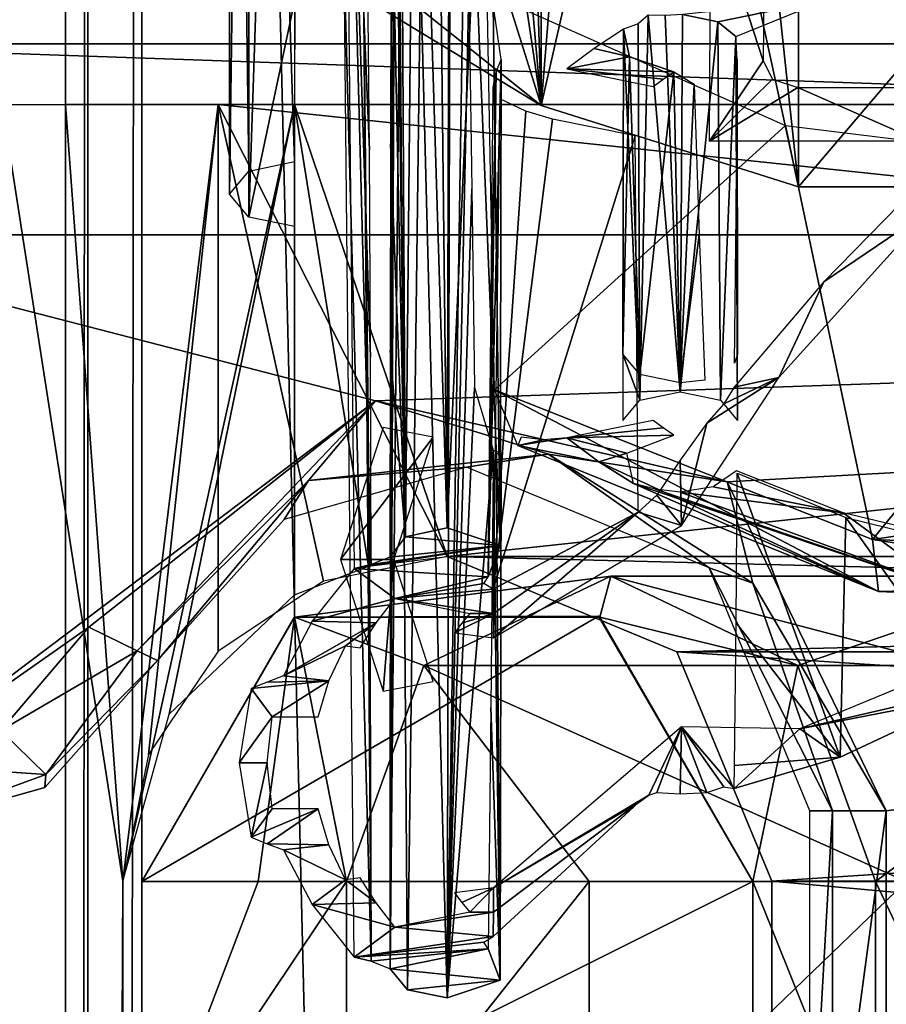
# Model space of a CAD drawing. Header units: millimetres. Extents: x -52 to 137, y -753 to 253.
# Tile 83 of 100: x -32 to -21, y 158 to 171. Entities that reach past the tile are written whole.
import ezdxf

# ---------------------------------------------------------------- set-up
doc = ezdxf.new("R2010")
doc.units = ezdxf.units.MM
doc.header["$LTSCALE"] = 65.185185
for name, color, linetype in [('1119', 7, 'CONTINUOUS'), ('1120', 7, 'CONTINUOUS'), ('1150', 7, 'CONTINUOUS'), ('1151', 7, 'CONTINUOUS'), ('1152', 7, 'CONTINUOUS'), ('278', 7, 'CONTINUOUS'), ('330', 7, 'CONTINUOUS'), ('335', 7, 'CONTINUOUS'), ('336', 7, 'CONTINUOUS'), ('34', 7, 'CONTINUOUS'), ('344', 7, 'CONTINUOUS'), ('347', 7, 'CONTINUOUS'), ('35', 7, 'CONTINUOUS'), ('355', 7, 'CONTINUOUS'), ('356', 7, 'CONTINUOUS'), ('357', 7, 'CONTINUOUS'), ('358', 7, 'CONTINUOUS'), ('36', 7, 'CONTINUOUS'), ('360', 7, 'CONTINUOUS'), ('361', 7, 'CONTINUOUS'), ('362', 7, 'CONTINUOUS'), ('37', 7, 'CONTINUOUS'), ('70', 7, 'CONTINUOUS'), ('72', 7, 'CONTINUOUS'), ('85', 7, 'CONTINUOUS'), ('86', 7, 'CONTINUOUS'), ('87', 7, 'CONTINUOUS'), ('892', 7, 'CONTINUOUS'), ('894', 7, 'CONTINUOUS'), ('896', 7, 'CONTINUOUS'), ('897', 7, 'CONTINUOUS'), ('898', 7, 'CONTINUOUS'), ('899', 7, 'CONTINUOUS'), ('900', 7, 'CONTINUOUS'), ('903', 7, 'CONTINUOUS'), ('904', 7, 'CONTINUOUS'), ('905', 7, 'CONTINUOUS'), ('909', 7, 'CONTINUOUS'), ('910', 7, 'CONTINUOUS'), ('911', 7, 'CONTINUOUS'), ('912', 7, 'CONTINUOUS'), ('948', 7, 'CONTINUOUS')]:
    doc.layers.add(name, color=color, linetype=linetype)

msp = doc.modelspace()

# ---------------------------------------------------------------- linework, layer by layer
at = {"layer": '1119', "color": 7, "linetype": 'Continuous'}
for points in [[(-17.399, -247.5, 41.044), (-17.399, 247.5, 41.044), (-30.5, -247.5, 41.044), (-17.399, -247.5, 41.044)], [(-30.5, -247.5, 41.044), (-17.399, 247.5, 41.044), (-30.5, 247.5, 41.044), (-30.5, -247.5, 41.044)]]:
    msp.add_3dface(points, dxfattribs=at)
at = {"layer": '1120', "color": 7, "linetype": 'Continuous'}
for points in [[(-30.5, -247.5, 41.044), (-30.5, 247.5, 41.044), (-32.621, 247.5, 40.166), (-30.5, -247.5, 41.044)], [(-32.621, -247.5, 40.166), (-30.5, -247.5, 41.044), (-32.621, 247.5, 40.166), (-32.621, -247.5, 40.166)]]:
    msp.add_3dface(points, dxfattribs=at)
at = {"layer": '1150', "color": 7, "linetype": 'Continuous'}
for points in [[(-31.5, 247.5, 5.784), (-31.5, 247.5, 36.544), (-31.5, -247.5, 36.544), (-31.5, 247.5, 5.784)], [(-31.5, -247.5, 5.784), (-31.5, 247.5, 5.784), (-31.5, -247.5, 36.544), (-31.5, -247.5, 5.784)]]:
    msp.add_3dface(points, dxfattribs=at)
at = {"layer": '1151', "color": 7, "linetype": 'Continuous'}
for points in [[(-31.5, -247.5, 36.544), (-31.5, 247.5, 36.544), (-31.207, 247.5, 37.252), (-31.5, -247.5, 36.544)], [(-31.207, -247.5, 37.252), (-31.5, -247.5, 36.544), (-31.207, 247.5, 37.252), (-31.207, -247.5, 37.252)], [(-30.5, -247.5, 37.544), (-31.207, -247.5, 37.252), (-30.5, 247.5, 37.544), (-30.5, -247.5, 37.544)], [(-30.5, 247.5, 37.544), (-31.207, -247.5, 37.252), (-31.207, 247.5, 37.252), (-30.5, 247.5, 37.544)]]:
    msp.add_3dface(points, dxfattribs=at)
at = {"layer": '1152', "color": 7, "linetype": 'Continuous'}
for points in [[(-30.5, -247.5, 37.544), (-30.5, 247.5, 37.544), (-18.734, -247.5, 37.544), (-30.5, -247.5, 37.544)], [(-18.734, -247.5, 37.544), (-30.5, 247.5, 37.544), (-18.734, 247.5, 37.544), (-18.734, -247.5, 37.544)]]:
    msp.add_3dface(points, dxfattribs=at)
at = {"layer": '278', "color": 7, "linetype": 'Continuous'}
for points in [[(-31.5, 247, 5.284), (-31.5, -247, 5.284), (-31.5, 247, -30.454), (-31.5, 247, 5.284)], [(-31.5, 247, -30.454), (-31.5, -247, 5.284), (-31.5, 246.809, -31.411), (-31.5, 247, -30.454)], [(-31.5, 246.809, -31.411), (-31.5, -247, 5.284), (-31.5, 246.268, -32.222), (-31.5, 246.809, -31.411)], [(-31.5, 246.268, -32.222), (-31.5, -247, 5.284), (-31.5, 242.126, -36.364), (-31.5, 246.268, -32.222)], [(-31.5, 242.126, -36.364), (-31.5, -247, 5.284), (-31.5, 241.042, -37.987), (-31.5, 242.126, -36.364)], [(-31.5, 241.042, -37.987), (-31.5, -247, 5.284), (-31.5, 240.661, -39.9), (-31.5, 241.042, -37.987)], [(-31.5, 240.661, -39.9), (-31.5, -247, 5.284), (-31.5, 240.661, -62.638), (-31.5, 240.661, -39.9)], [(-31.5, 240.661, -62.638), (-31.5, -247, 5.284), (-31.5, 239.929, -64.406), (-31.5, 240.661, -62.638)], [(-31.5, -247, 5.284), (-31.5, 238.161, -65.138), (-31.5, 239.929, -64.406), (-31.5, -247, 5.284)], [(-31.5, 200.874, -65.138), (-31.5, 238.161, -65.138), (-31.5, -247, 5.284), (-31.5, 200.874, -65.138)], [(-31.5, 198.375, -65.81), (-31.5, 200.874, -65.138), (-31.5, -247, 5.284), (-31.5, 198.375, -65.81)], [(-31.5, 196.544, -67.638), (-31.5, 198.375, -65.81), (-31.5, -247, 5.284), (-31.5, 196.544, -67.638)], [(-31.5, 173.611, -107.36), (-31.5, 196.544, -67.638), (-31.5, -247, 5.284), (-31.5, 173.611, -107.36)], [(-31.5, -173.611, -107.36), (-31.5, 173.611, -107.36), (-31.5, -196.544, -67.638), (-31.5, -173.611, -107.36)], [(-31.5, -196.544, -67.638), (-31.5, 173.611, -107.36), (-31.5, -247, 5.284), (-31.5, -196.544, -67.638)]]:
    msp.add_3dface(points, dxfattribs=at)
at = {"layer": '330', "color": 7, "linetype": 'Continuous'}
for points in [[(-31.5, 170, -100.36), (-31.5, -170, -100.36), (-30.75, 159.83, -100.36), (-31.5, 170, -100.36)], [(-28.5, 170, -100.36), (-31.5, 170, -100.36), (-30.75, 159.83, -100.36), (-28.5, 170, -100.36)], [(-30.143, 162.016, -100.36), (-28.5, 170, -100.36), (-30.75, 159.83, -100.36), (-30.143, 162.016, -100.36)], [(-28.5, 163.58, -100.36), (-28.5, 170, -100.36), (-30.143, 162.016, -100.36), (-28.5, 163.58, -100.36)], [(-30.75, 159.83, -100.36), (-31.5, -170, -100.36), (-30.75, 155.83, -100.36), (-30.75, 159.83, -100.36)]]:
    msp.add_3dface(points, dxfattribs=at)
at = {"layer": '335', "color": 7, "linetype": 'Continuous'}
for points in [[(-29.5, 170, -119.36), (-30.75, 159.83, -119.16), (-32.328, 170, -118.188), (-29.5, 170, -119.36)], [(-32.328, 170, -118.188), (-30.75, 159.83, -119.16), (-32.328, -170, -118.188), (-32.328, 170, -118.188)], [(-30.75, 159.83, -119.16), (-29.5, 170, -119.36), (-30.411, 161.489, -119.255), (-30.75, 159.83, -119.16)], [(-29.5, 170, -119.36), (-29.5, 162.84, -119.36), (-30.411, 161.489, -119.255), (-29.5, 170, -119.36)], [(-30.75, 159.83, -119.16), (-30.75, 155.83, -119.16), (-32.328, -170, -118.188), (-30.75, 159.83, -119.16)]]:
    msp.add_3dface(points, dxfattribs=at)
at = {"layer": '336', "color": 7, "linetype": 'Continuous'}
for points in [[(29.5, 170, -119.36), (26.5, 164.08, -119.36), (-29.5, 170, -119.36), (29.5, 170, -119.36)], [(-29.5, 170, -119.36), (26.5, 164.08, -119.36), (-26.5, 164.08, -119.36), (-29.5, 170, -119.36)], [(-29.5, 162.84, -119.36), (-29.5, 170, -119.36), (-28.123, 163.757, -119.36), (-29.5, 162.84, -119.36)], [(-28.123, 163.757, -119.36), (-29.5, 170, -119.36), (-26.5, 164.08, -119.36), (-28.123, 163.757, -119.36)], [(26.5, 164.08, -119.36), (23.495, 162.835, -119.36), (-26.5, 164.08, -119.36), (26.5, 164.08, -119.36)], [(-26.5, 164.08, -119.36), (23.495, 162.835, -119.36), (-23.495, 162.835, -119.36), (-26.5, 164.08, -119.36)], [(23.495, 162.835, -119.36), (22.25, 159.83, -119.36), (-23.495, 162.835, -119.36), (23.495, 162.835, -119.36)], [(-23.495, 162.835, -119.36), (22.25, 159.83, -119.36), (-22.25, 159.83, -119.36), (-23.495, 162.835, -119.36)], [(22.25, 159.83, -119.36), (22.25, 155.83, -119.36), (-22.25, 159.83, -119.36), (22.25, 159.83, -119.36)], [(-22.25, 159.83, -119.36), (22.25, 155.83, -119.36), (-22.25, 155.83, -119.36), (-22.25, 159.83, -119.36)]]:
    msp.add_3dface(points, dxfattribs=at)
at = {"layer": '34', "color": 7, "linetype": 'Continuous'}
for points in [[(-26.9, 180.92, -59.593), (-27.652, 177.579, -65.379), (-25.272, 169.984, -78.533), (-26.9, 180.92, -59.593)], [(-26.233, 180.876, -59.668), (-26.9, 180.92, -59.593), (-25.272, 169.984, -78.533), (-26.233, 180.876, -59.668)], [(-25.611, 180.748, -59.889), (-26.233, 180.876, -59.668), (-25.272, 169.984, -78.533), (-25.611, 180.748, -59.889)], [(-24.414, 180.503, -60.314), (-25.611, 180.748, -59.889), (-25.272, 169.984, -78.533), (-24.414, 180.503, -60.314)], [(-21.899, 168.92, -80.377), (-24.414, 180.503, -60.314), (-25.272, 169.984, -78.533), (-21.899, 168.92, -80.377)], [(-23.132, 180.42, -60.459), (-24.414, 180.503, -60.314), (-21.899, 168.92, -80.377), (-23.132, 180.42, -60.459)], [(-12.101, 180.42, -60.459), (-23.132, 180.42, -60.459), (-21.899, 168.92, -80.377), (-12.101, 180.42, -60.459)], [(-10.868, 168.92, -80.377), (-12.101, 180.42, -60.459), (-21.899, 168.92, -80.377), (-10.868, 168.92, -80.377)], [(-27.652, 177.579, -65.379), (-27.741, 171.961, -75.11), (-25.272, 169.984, -78.533), (-27.652, 177.579, -65.379)], [(-27.741, 171.961, -75.11), (-27.804, 171.526, -75.863), (-25.272, 169.984, -78.533), (-27.741, 171.961, -75.11)]]:
    msp.add_3dface(points, dxfattribs=at)
at = {"layer": '344', "color": 7, "linetype": 'Continuous'}
for points in [[(-27.531, 163.953, -114.36), (-26.5, 164.08, -114.36), (-28.5, 170, -114.36), (-27.531, 163.953, -114.36)], [(-28.5, 170, -114.36), (-26.5, 164.08, -114.36), (28.5, 170, -114.36), (-28.5, 170, -114.36)], [(-28.5, 163.58, -114.36), (-27.531, 163.953, -114.36), (-28.5, 170, -114.36), (-28.5, 163.58, -114.36)], [(28.5, 170, -114.36), (-26.5, 164.08, -114.36), (26.5, 164.08, -114.36), (28.5, 170, -114.36)], [(-26.5, 164.08, -114.36), (-23.495, 162.835, -114.36), (26.5, 164.08, -114.36), (-26.5, 164.08, -114.36)], [(26.5, 164.08, -114.36), (-23.495, 162.835, -114.36), (23.495, 162.835, -114.36), (26.5, 164.08, -114.36)], [(-23.495, 162.835, -114.36), (-22.25, 159.83, -114.36), (23.495, 162.835, -114.36), (-23.495, 162.835, -114.36)], [(23.495, 162.835, -114.36), (-22.25, 159.83, -114.36), (22.25, 159.83, -114.36), (23.495, 162.835, -114.36)], [(-22.25, 159.83, -114.36), (-22.25, 155.83, -114.36), (22.25, 159.83, -114.36), (-22.25, 159.83, -114.36)], [(22.25, 159.83, -114.36), (-22.25, 155.83, -114.36), (22.25, 155.83, -114.36), (22.25, 159.83, -114.36)]]:
    msp.add_3dface(points, dxfattribs=at)
at = {"layer": '347', "color": 7, "linetype": 'Continuous'}
for points in [[(-28.5, 163.58, -114.36), (-28.5, 170, -114.36), (-28.5, 170, -100.36), (-28.5, 163.58, -114.36)], [(-28.5, 163.58, -114.36), (-28.5, 170, -100.36), (-28.5, 163.58, -100.36), (-28.5, 163.58, -114.36)]]:
    msp.add_3dface(points, dxfattribs=at)
at = {"layer": '35', "color": 7, "linetype": 'Continuous'}
for points in [[(-29.35, 187.618, -84.591), (-29.101, 169.126, -73.22), (-29.102, 187.918, -84.071), (-29.35, 187.618, -84.591)], [(-28.5, 169.25, -73.005), (-28.489, 172.194, -74.705), (-29.102, 187.918, -84.071), (-28.5, 169.25, -73.005)], [(-29.101, 169.126, -73.22), (-28.5, 169.25, -73.005), (-29.102, 187.918, -84.071), (-29.101, 169.126, -73.22)], [(-29.35, 168.825, -73.741), (-29.101, 169.126, -73.22), (-29.35, 187.618, -84.591), (-29.35, 168.825, -73.741)], [(-29.102, 187.318, -85.11), (-29.35, 168.825, -73.741), (-29.35, 187.618, -84.591), (-29.102, 187.318, -85.11)], [(-29.101, 168.525, -74.262), (-29.35, 168.825, -73.741), (-29.102, 187.318, -85.11), (-29.101, 168.525, -74.262)], [(-28.473, 187.193, -85.327), (-29.101, 168.525, -74.262), (-29.102, 187.318, -85.11), (-28.473, 187.193, -85.327)], [(-28.5, 171.345, -76.177), (-29.101, 168.525, -74.262), (-28.473, 187.193, -85.327), (-28.5, 171.345, -76.177)], [(-28.5, 168.4, -74.477), (-29.101, 168.525, -74.262), (-28.5, 171.345, -76.177), (-28.5, 168.4, -74.477)]]:
    msp.add_3dface(points, dxfattribs=at)
at = {"layer": '355', "linetype": 'Continuous'}
for points in [[(-27.821, 155.825, -150.356), (-30.5, 155.825, -140.356), (-27.821, 159.825, -150.356), (-27.821, 155.825, -150.356)], [(-27.821, 159.825, -150.356), (-30.5, 155.825, -140.356), (-28.978, 159.825, -148.009), (-27.821, 159.825, -150.356)], [(-28.978, 159.825, -148.009), (-30.5, 155.825, -140.356), (-30.5, 159.825, -140.356), (-28.978, 159.825, -148.009)], [(-24.642, 155.825, -154.498), (-27.821, 155.825, -150.356), (-24.642, 159.825, -154.498), (-24.642, 155.825, -154.498)], [(-24.642, 159.825, -154.498), (-27.821, 155.825, -150.356), (-27.821, 159.825, -150.356), (-24.642, 159.825, -154.498)], [(-20.491, 155.825, -157.681), (-24.642, 155.825, -154.498), (-20.491, 159.825, -157.681), (-20.491, 155.825, -157.681)], [(-20.491, 159.825, -157.681), (-24.642, 155.825, -154.498), (-24.642, 159.825, -154.498), (-20.491, 159.825, -157.681)]]:
    msp.add_3dface(points, dxfattribs=at)
at = {"layer": '356', "linetype": 'Continuous'}
for points in [[(-24.356, 163.825, -148.356), (-26.806, 162.653, -149.77), (-28.5, 163.289, -140.356), (-24.356, 163.825, -148.356)], [(-24.5, 163.289, -140.356), (-24.356, 163.825, -148.356), (-28.5, 163.289, -140.356), (-24.5, 163.289, -140.356)], [(-24.356, 163.825, -148.356), (-19.906, 162.653, -156.666), (-26.806, 162.653, -149.77), (-24.356, 163.825, -148.356)], [(-21.907, 162.653, -146.941), (-24.356, 163.825, -148.356), (-24.5, 163.289, -140.356), (-21.907, 162.653, -146.941)], [(-18.493, 163.825, -154.216), (-19.906, 162.653, -156.666), (-24.356, 163.825, -148.356), (-18.493, 163.825, -154.216)], [(-21.907, 162.653, -146.941), (-18.493, 163.825, -154.216), (-24.356, 163.825, -148.356), (-21.907, 162.653, -146.941)], [(-17.08, 162.653, -151.766), (-18.493, 163.825, -154.216), (-21.907, 162.653, -146.941), (-17.08, 162.653, -151.766)], [(-28.978, 159.825, -148.009), (-30.5, 159.825, -140.356), (-28.5, 163.289, -140.356), (-28.978, 159.825, -148.009)], [(-27.821, 159.825, -150.356), (-28.978, 159.825, -148.009), (-28.5, 163.289, -140.356), (-27.821, 159.825, -150.356)], [(-26.806, 162.653, -149.77), (-27.821, 159.825, -150.356), (-28.5, 163.289, -140.356), (-26.806, 162.653, -149.77)], [(-22.5, 159.825, -140.356), (-21.907, 162.653, -146.941), (-24.5, 163.289, -140.356), (-22.5, 159.825, -140.356)], [(-24.642, 159.825, -154.498), (-27.821, 159.825, -150.356), (-26.806, 162.653, -149.77), (-24.642, 159.825, -154.498)], [(-20.491, 159.825, -157.681), (-24.642, 159.825, -154.498), (-26.806, 162.653, -149.77), (-20.491, 159.825, -157.681)], [(-19.906, 162.653, -156.666), (-20.491, 159.825, -157.681), (-26.806, 162.653, -149.77), (-19.906, 162.653, -156.666)], [(-20.892, 159.825, -146.356), (-21.907, 162.653, -146.941), (-22.5, 159.825, -140.356), (-20.892, 159.825, -146.356)], [(-20.892, 159.825, -146.356), (-17.08, 162.653, -151.766), (-21.907, 162.653, -146.941), (-20.892, 159.825, -146.356)], [(-18.985, 159.825, -148.841), (-17.08, 162.653, -151.766), (-20.892, 159.825, -146.356), (-18.985, 159.825, -148.841)]]:
    msp.add_3dface(points, dxfattribs=at)
at = {"layer": '357', "linetype": 'Continuous'}
for points in [[(-22.5, 155.825, -140.356), (-20.892, 155.825, -146.356), (-22.5, 159.825, -140.356), (-22.5, 155.825, -140.356)], [(-20.892, 155.825, -146.356), (-20.892, 159.825, -146.356), (-22.5, 159.825, -140.356), (-20.892, 155.825, -146.356)], [(-20.892, 155.825, -146.356), (-18.985, 155.825, -148.841), (-20.892, 159.825, -146.356), (-20.892, 155.825, -146.356)], [(-18.985, 155.825, -148.841), (-18.985, 159.825, -148.841), (-20.892, 159.825, -146.356), (-18.985, 155.825, -148.841)]]:
    msp.add_3dface(points, dxfattribs=at)
at = {"layer": '358', "linetype": 'Continuous'}
for points in [[(-22.5, 155.825, -140.356), (-22.5, 159.825, -140.356), (-22.5, 159.825, -100.356), (-22.5, 155.825, -140.356)], [(-22.5, 155.825, -100.356), (-22.5, 155.825, -140.356), (-22.5, 159.825, -100.356), (-22.5, 155.825, -100.356)]]:
    msp.add_3dface(points, dxfattribs=at)
at = {"layer": '36', "color": 7, "linetype": 'Continuous'}
for points in [[(-25.272, 169.984, -78.533), (-27.804, 171.526, -75.863), (-25.273, 185.832, -87.684), (-25.272, 169.984, -78.533)], [(-21.899, 184.768, -89.527), (-25.272, 169.984, -78.533), (-25.273, 185.832, -87.684), (-21.899, 184.768, -89.527)], [(-21.899, 168.92, -80.377), (-25.272, 169.984, -78.533), (-21.899, 184.768, -89.527), (-21.899, 168.92, -80.377)]]:
    msp.add_3dface(points, dxfattribs=at)
at = {"layer": '360', "linetype": 'Continuous'}
for points in [[(-30.5, 159.825, -140.356), (-30.5, 155.825, -140.356), (-30.5, 155.825, -100.356), (-30.5, 159.825, -140.356)], [(-30.5, 159.825, -140.356), (-30.5, 155.825, -100.356), (-30.5, 159.825, -100.356), (-30.5, 159.825, -140.356)]]:
    msp.add_3dface(points, dxfattribs=at)
at = {"layer": '361', "linetype": 'Continuous'}
for points in [[(-28.5, 163.289, -140.356), (-30.5, 159.825, -140.356), (-28.505, 163.285, -100.356), (-28.5, 163.289, -140.356)], [(-30.5, 159.825, -140.356), (-30.5, 159.825, -100.356), (-28.505, 163.285, -100.356), (-30.5, 159.825, -140.356)], [(-24.521, 163.3, -100.356), (-28.5, 163.289, -140.356), (-28.505, 163.285, -100.356), (-24.521, 163.3, -100.356)], [(-24.5, 163.289, -140.356), (-28.5, 163.289, -140.356), (-24.521, 163.3, -100.356), (-24.5, 163.289, -140.356)], [(-22.5, 159.825, -100.356), (-24.5, 163.289, -140.356), (-24.521, 163.3, -100.356), (-22.5, 159.825, -100.356)], [(-22.5, 159.825, -140.356), (-24.5, 163.289, -140.356), (-22.5, 159.825, -100.356), (-22.5, 159.825, -140.356)]]:
    msp.add_3dface(points, dxfattribs=at)
at = {"layer": '362', "linetype": 'Continuous'}
for points in [[(-30.5, 159.825, -100.356), (-22.5, 159.825, -100.356), (-24.521, 163.3, -100.356), (-30.5, 159.825, -100.356)], [(-30.5, 159.825, -100.356), (-24.521, 163.3, -100.356), (-28.505, 163.285, -100.356), (-30.5, 159.825, -100.356)], [(-22.5, 155.825, -100.356), (-22.5, 159.825, -100.356), (-30.5, 155.825, -100.356), (-22.5, 155.825, -100.356)], [(-30.5, 155.825, -100.356), (-22.5, 159.825, -100.356), (-30.5, 159.825, -100.356), (-30.5, 155.825, -100.356)]]:
    msp.add_3dface(points, dxfattribs=at)
at = {"layer": '37', "color": 7, "linetype": 'Continuous'}
for points in [[(-10.868, 168.92, -80.377), (-21.899, 168.92, -80.377), (-21.899, 184.768, -89.527), (-10.868, 168.92, -80.377)], [(-10.868, 184.768, -89.527), (-10.868, 168.92, -80.377), (-21.899, 184.768, -89.527), (-10.868, 184.768, -89.527)]]:
    msp.add_3dface(points, dxfattribs=at)
at = {"layer": '70', "color": 7, "linetype": 'Continuous'}
for points in [[(-35.858, 168.293, -122.063), (35.858, 168.293, -122.063), (-27.438, 166.119, -122.063), (-35.858, 168.293, -122.063)], [(-33.752, 161.364, -122.063), (-35.858, 168.293, -122.063), (-27.438, 166.119, -122.063), (-33.752, 161.364, -122.063)], [(-27.438, 166.119, -122.063), (35.858, 168.293, -122.063), (-22.833, 165.057, -122.063), (-27.438, 166.119, -122.063)], [(-22.833, 165.057, -122.063), (35.858, 168.293, -122.063), (-20.75, 160.75, -122.063), (-22.833, 165.057, -122.063)], [(-20.75, 160.75, -122.063), (35.858, 168.293, -122.063), (-20.75, 155.525, -122.063), (-20.75, 160.75, -122.063)], [(-31.195, 163.157, -122.063), (-33.752, 161.364, -122.063), (-27.438, 166.119, -122.063), (-31.195, 163.157, -122.063)], [(-32.347, 161.805, -122.063), (-33.752, 161.364, -122.063), (-31.195, 163.157, -122.063), (-32.347, 161.805, -122.063)]]:
    msp.add_3dface(points, dxfattribs=at)
at = {"layer": '72', "color": 7, "linetype": 'Continuous'}
for points in [[(-35.841, 170.792, -121.393), (-35.828, 172.623, -119.563), (35.841, 170.793, -121.393), (-35.841, 170.792, -121.393)], [(-35.828, 172.623, -119.563), (35.828, 172.623, -119.563), (35.841, 170.793, -121.393), (-35.828, 172.623, -119.563)], [(35.858, 168.293, -122.063), (-35.858, 168.293, -122.063), (-35.841, 170.792, -121.393), (35.858, 168.293, -122.063)], [(35.858, 168.293, -122.063), (-35.841, 170.792, -121.393), (35.841, 170.793, -121.393), (35.858, 168.293, -122.063)]]:
    msp.add_3dface(points, dxfattribs=at)
at = {"layer": '85', "color": 7, "linetype": 'Continuous'}
for points in [[(-21.75, 160.75, -121.063), (-21.457, 160.75, -121.77), (-21.75, 155.525, -121.063), (-21.75, 160.75, -121.063)], [(-21.75, 155.525, -121.063), (-21.457, 160.75, -121.77), (-21.457, 155.525, -121.77), (-21.75, 155.525, -121.063)], [(-20.75, 160.75, -122.063), (-20.75, 155.525, -122.063), (-21.457, 155.525, -121.77), (-20.75, 160.75, -122.063)], [(-21.457, 160.75, -121.77), (-20.75, 160.75, -122.063), (-21.457, 155.525, -121.77), (-21.457, 160.75, -121.77)]]:
    msp.add_3dface(points, dxfattribs=at)
at = {"layer": '86', "color": 7, "linetype": 'Continuous'}
for points in [[(-31.195, 163.157, -122.063), (-27.438, 166.119, -122.063), (-30.56, 162.848, -121.77), (-31.195, 163.157, -122.063)], [(-30.56, 162.848, -121.77), (-27.438, 166.119, -122.063), (-28.316, 165.075, -121.77), (-30.56, 162.848, -121.77)], [(-28.316, 165.075, -121.77), (-27.438, 166.119, -122.063), (-25.174, 165.42, -121.77), (-28.316, 165.075, -121.77)], [(-27.438, 166.119, -122.063), (-22.833, 165.057, -122.063), (-25.174, 165.42, -121.77), (-27.438, 166.119, -122.063)], [(-28.316, 165.075, -121.77), (-25.174, 165.42, -121.77), (-26.25, 165.25, -121.063), (-28.316, 165.075, -121.77)], [(-26.25, 165.25, -121.063), (-25.174, 165.42, -121.77), (-23.068, 163.932, -121.063), (-26.25, 165.25, -121.063)], [(-25.174, 165.42, -121.77), (-22.833, 165.057, -122.063), (-22.5, 163.734, -121.77), (-25.174, 165.42, -121.77)], [(-25.174, 165.42, -121.77), (-22.5, 163.734, -121.77), (-23.068, 163.932, -121.063), (-25.174, 165.42, -121.77)], [(-28.636, 164.565, -121.063), (-28.316, 165.075, -121.77), (-26.25, 165.25, -121.063), (-28.636, 164.565, -121.063)], [(-30.296, 162.719, -121.063), (-30.56, 162.848, -121.77), (-28.316, 165.075, -121.77), (-30.296, 162.719, -121.063)], [(-30.296, 162.719, -121.063), (-28.316, 165.075, -121.77), (-28.636, 164.565, -121.063), (-30.296, 162.719, -121.063)], [(-22.833, 165.057, -122.063), (-20.75, 160.75, -122.063), (-22.5, 163.734, -121.77), (-22.833, 165.057, -122.063)], [(-22.5, 163.734, -121.77), (-21.457, 160.75, -121.77), (-23.068, 163.932, -121.063), (-22.5, 163.734, -121.77)], [(-23.068, 163.932, -121.063), (-21.457, 160.75, -121.77), (-21.75, 160.75, -121.063), (-23.068, 163.932, -121.063)], [(-22.5, 163.734, -121.77), (-20.75, 160.75, -122.063), (-21.457, 160.75, -121.77), (-22.5, 163.734, -121.77)]]:
    msp.add_3dface(points, dxfattribs=at)
at = {"layer": '87', "color": 7, "linetype": 'Continuous'}
for points in [[(-32.347, 161.805, -122.063), (-31.195, 163.157, -122.063), (-30.56, 162.848, -121.77), (-32.347, 161.805, -122.063)], [(-31.757, 161.228, -121.641), (-32.347, 161.805, -122.063), (-30.56, 162.848, -121.77), (-31.757, 161.228, -121.641)], [(-30.296, 162.719, -121.063), (-31.757, 161.228, -121.641), (-30.56, 162.848, -121.77), (-30.296, 162.719, -121.063)], [(-31.772, 161.058, -120.741), (-31.757, 161.228, -121.641), (-30.296, 162.719, -121.063), (-31.772, 161.058, -120.741)], [(-33.752, 161.364, -122.063), (-32.347, 161.805, -122.063), (-31.757, 161.228, -121.641), (-33.752, 161.364, -122.063)], [(-33.753, 160.498, -121.563), (-33.752, 161.364, -122.063), (-31.757, 161.228, -121.641), (-33.753, 160.498, -121.563)], [(-31.772, 161.058, -120.741), (-33.753, 160.498, -121.563), (-31.757, 161.228, -121.641), (-31.772, 161.058, -120.741)], [(-33.752, 160.498, -120.563), (-33.753, 160.498, -121.563), (-31.772, 161.058, -120.741), (-33.752, 160.498, -120.563)]]:
    msp.add_3dface(points, dxfattribs=at)
at = {"layer": '892', "linetype": 'Continuous'}
for points in [[(-23.05, 172.679, -110.072), (-22.364, 170.571, -108.904), (-23.066, 169.518, -108.32), (-23.05, 172.679, -110.072)], [(-22.34, 172.679, -110.072), (-22.364, 170.571, -108.904), (-23.05, 172.679, -110.072), (-22.34, 172.679, -110.072)], [(-22.364, 170.571, -108.904), (-22.239, 170.329, -108.77), (-23.066, 169.518, -108.32), (-22.364, 170.571, -108.904)], [(-22.239, 170.329, -108.77), (-21.909, 170.221, -108.71), (-23.066, 169.518, -108.32), (-22.239, 170.329, -108.77)], [(-23.066, 169.518, -108.32), (-21.909, 170.221, -108.71), (-20.31, 169.518, -108.32), (-23.066, 169.518, -108.32)], [(-21.909, 170.221, -108.71), (-19.925, 170.221, -108.71), (-20.31, 169.518, -108.32), (-21.909, 170.221, -108.71)]]:
    msp.add_3dface(points, dxfattribs=at)
at = {"layer": '894', "linetype": 'Continuous'}
for points in [[(-25.881, 166.265, -100.923), (-25.977, 171.459, -103.976), (-22.072, 169.724, -106.982), (-25.881, 166.265, -100.923)], [(-20.933, 164.303, -104.321), (-25.881, 166.265, -100.923), (-22.072, 169.724, -106.982), (-20.933, 164.303, -104.321)], [(-17, 169.097, -108.067), (-20.933, 164.303, -104.321), (-22.072, 169.724, -106.982), (-17, 169.097, -108.067)], [(-17, 169.097, -108.067), (-17, 164.883, -105.535), (-20.933, 164.303, -104.321), (-17, 169.097, -108.067)], [(-20.933, 164.303, -104.321), (-17, 164.883, -105.535), (-14.637, 164.063, -104.737), (-20.933, 164.303, -104.321)]]:
    msp.add_3dface(points, dxfattribs=at)
at = {"layer": '896', "linetype": 'Continuous'}
for points in [[(-27.495, 158.784, -95.532), (-27.721, 158.838, -95.439), (-27.85, 171.83, -103.334), (-27.495, 158.784, -95.532)], [(-27.596, 171.782, -103.417), (-27.495, 158.784, -95.532), (-27.85, 171.83, -103.334), (-27.596, 171.782, -103.417)], [(-27.507, 161.433, -97.137), (-27.495, 158.784, -95.532), (-27.596, 171.782, -103.417), (-27.507, 161.433, -97.137)], [(-27.519, 164.083, -98.74), (-27.507, 161.433, -97.137), (-27.596, 171.782, -103.417), (-27.519, 164.083, -98.74)]]:
    msp.add_3dface(points, dxfattribs=at)
at = {"layer": '897', "linetype": 'Continuous'}
for points in [[(-27.021, 158.41, -96.18), (-27.25, 158.685, -95.703), (-27.12, 171.884, -103.823), (-27.021, 158.41, -96.18)], [(-27.12, 171.884, -103.823), (-27.25, 158.685, -95.703), (-27.197, 171.883, -103.654), (-27.12, 171.884, -103.823)], [(-27.197, 171.883, -103.654), (-27.25, 158.685, -95.703), (-27.245, 163.998, -98.88), (-27.197, 171.883, -103.654)], [(-27.236, 167.867, -101.185), (-27.197, 171.883, -103.654), (-27.245, 163.998, -98.88), (-27.236, 167.867, -101.185)], [(-27.221, 171.736, -103.49), (-27.197, 171.883, -103.654), (-27.236, 167.867, -101.185), (-27.221, 171.736, -103.49)], [(-26.852, 171.764, -104.031), (-27.021, 158.41, -96.18), (-27.12, 171.884, -103.823), (-26.852, 171.764, -104.031)], [(-26.5, 158.305, -96.362), (-27.021, 158.41, -96.18), (-26.852, 171.764, -104.031), (-26.5, 158.305, -96.362)], [(-26.467, 171.72, -104.106), (-26.5, 158.305, -96.362), (-26.852, 171.764, -104.031), (-26.467, 171.72, -104.106)], [(-26.29, 171.663, -104.039), (-26.5, 158.305, -96.362), (-26.467, 171.72, -104.106), (-26.29, 171.663, -104.039)], [(-26.218, 171.492, -103.912), (-26.5, 158.305, -96.362), (-26.29, 171.663, -104.039), (-26.218, 171.492, -103.912)], [(-26.179, 168.892, -102.391), (-26.5, 158.305, -96.362), (-26.218, 171.492, -103.912), (-26.179, 168.892, -102.391)], [(-26.142, 166.293, -100.868), (-26.5, 158.305, -96.362), (-26.179, 168.892, -102.391), (-26.142, 166.293, -100.868)], [(-25.901, 165.473, -100.155), (-26.5, 158.305, -96.362), (-26.142, 166.293, -100.868), (-25.901, 165.473, -100.155)], [(-25.808, 158.536, -95.963), (-26.5, 158.305, -96.362), (-25.901, 165.473, -100.155), (-25.808, 158.536, -95.963)], [(-25.792, 165.433, -99.325), (-25.808, 158.536, -95.963), (-25.901, 165.473, -100.155), (-25.792, 165.433, -99.325)], [(-25.897, 165.266, -98.999), (-25.808, 158.536, -95.963), (-25.86, 165.42, -99.151), (-25.897, 165.266, -98.999)], [(-25.86, 165.42, -99.151), (-25.808, 158.536, -95.963), (-25.792, 165.433, -99.325), (-25.86, 165.42, -99.151)], [(-25.93, 162.105, -97.126), (-25.808, 158.536, -95.963), (-25.897, 165.266, -98.999), (-25.93, 162.105, -97.126)], [(-27.245, 163.998, -98.88), (-27.25, 158.685, -95.703), (-27.249, 161.367, -97.304), (-27.245, 163.998, -98.88)], [(-25.966, 158.944, -95.256), (-25.808, 158.536, -95.963), (-25.93, 162.105, -97.126), (-25.966, 158.944, -95.256)]]:
    msp.add_3dface(points, dxfattribs=at)
at = {"layer": '898', "linetype": 'Continuous'}
for points in [[(-19.413, 162.846, -99.377), (-21.882, 161.827, -96.997), (-19.413, 162.397, -100.155), (-19.413, 162.846, -99.377)], [(-19.413, 162.397, -100.155), (-21.882, 161.827, -96.997), (-19.622, 162.268, -100.026), (-19.413, 162.397, -100.155)], [(-19.622, 162.268, -100.026), (-21.882, 161.827, -96.997), (-21.355, 161.456, -98.526), (-19.622, 162.268, -100.026)], [(-23.434, 161.85, -94.354), (-25.896, 159.743, -93.871), (-23.859, 160.958, -95.185), (-23.434, 161.85, -94.354)], [(-23.755, 160.99, -95.305), (-23.434, 161.85, -94.354), (-23.859, 160.958, -95.185), (-23.755, 160.99, -95.305)], [(-23.449, 160.973, -95.848), (-23.434, 161.85, -94.354), (-23.755, 160.99, -95.305), (-23.449, 160.973, -95.848)], [(-23.102, 160.993, -96.396), (-23.434, 161.85, -94.354), (-23.449, 160.973, -95.848), (-23.102, 160.993, -96.396)], [(-21.882, 161.827, -96.997), (-23.434, 161.85, -94.354), (-22.742, 161.046, -96.909), (-21.882, 161.827, -96.997)], [(-22.742, 161.046, -96.909), (-23.434, 161.85, -94.354), (-22.88, 161.066, -96.642), (-22.742, 161.046, -96.909)], [(-22.88, 161.066, -96.642), (-23.434, 161.85, -94.354), (-23.102, 160.993, -96.396), (-22.88, 161.066, -96.642)], [(-21.355, 161.456, -98.526), (-21.882, 161.827, -96.997), (-22.742, 161.046, -96.909), (-21.355, 161.456, -98.526)], [(-25.896, 159.424, -94.422), (-25.897, 159.106, -94.972), (-24, 160.855, -95.127), (-25.896, 159.424, -94.422)], [(-23.859, 160.958, -95.185), (-25.896, 159.743, -93.871), (-24, 160.855, -95.127), (-23.859, 160.958, -95.185)], [(-25.896, 159.743, -93.871), (-25.896, 159.424, -94.422), (-24, 160.855, -95.127), (-25.896, 159.743, -93.871)]]:
    msp.add_3dface(points, dxfattribs=at)
at = {"layer": '899', "linetype": 'Continuous'}
for points in [[(-27.047, 164.337, -85.914), (-27.251, 164.073, -86.371), (-25.808, 164.225, -86.109), (-27.047, 164.337, -85.914)], [(-26.5, 164.455, -85.71), (-27.047, 164.337, -85.914), (-25.808, 164.225, -86.109), (-26.5, 164.455, -85.71)], [(-27.495, 163.976, -86.539), (-27.721, 163.922, -86.633), (-25.808, 164.225, -86.109), (-27.495, 163.976, -86.539)], [(-25.808, 164.225, -86.109), (-27.721, 163.922, -86.633), (-25.966, 163.817, -86.816), (-25.808, 164.225, -86.109)], [(-27.251, 164.073, -86.371), (-27.495, 163.976, -86.539), (-25.808, 164.225, -86.109), (-27.251, 164.073, -86.371)], [(-27.185, 163.532, -87.308), (-27.721, 163.922, -86.633), (-28.271, 163.234, -87.825), (-27.185, 163.532, -87.308)], [(-25.966, 163.817, -86.816), (-27.721, 163.922, -86.633), (-27.185, 163.532, -87.308), (-25.966, 163.817, -86.816)], [(-26.02, 163.727, -86.971), (-25.966, 163.817, -86.816), (-27.185, 163.532, -87.308), (-26.02, 163.727, -86.971)], [(-25.897, 163.653, -87.099), (-26.02, 163.727, -86.971), (-27.185, 163.532, -87.308), (-25.897, 163.653, -87.099)], [(-25.896, 163.335, -87.648), (-25.897, 163.653, -87.099), (-27.185, 163.532, -87.308), (-25.896, 163.335, -87.648)], [(-27.432, 163.213, -87.861), (-27.185, 163.532, -87.308), (-28.271, 163.234, -87.825), (-27.432, 163.213, -87.861)], [(-26.205, 163.334, -87.652), (-25.896, 163.335, -87.648), (-27.185, 163.532, -87.308), (-26.205, 163.334, -87.652)], [(-25.896, 163.017, -88.2), (-25.896, 163.335, -87.648), (-26.404, 163.08, -88.091), (-25.896, 163.017, -88.2)], [(-26.404, 163.08, -88.091), (-25.896, 163.335, -87.648), (-26.308, 163.208, -87.871), (-26.404, 163.08, -88.091)], [(-26.308, 163.208, -87.871), (-25.896, 163.335, -87.648), (-26.205, 163.334, -87.652), (-26.308, 163.208, -87.871)], [(-28.645, 162.518, -89.065), (-27.432, 163.213, -87.861), (-28.271, 163.234, -87.825), (-28.645, 162.518, -89.065)], [(-27.832, 162.913, -88.381), (-27.432, 163.213, -87.861), (-28.645, 162.518, -89.065), (-27.832, 162.913, -88.381)], [(-27.639, 162.887, -88.426), (-27.432, 163.213, -87.861), (-27.832, 162.913, -88.381), (-27.639, 162.887, -88.426)], [(-28.051, 162.452, -89.179), (-27.832, 162.913, -88.381), (-28.645, 162.518, -89.065), (-28.051, 162.452, -89.179)], [(-28.795, 161.984, -89.99), (-28.051, 162.452, -89.179), (-29.07, 162.354, -89.349), (-28.795, 161.984, -89.99)], [(-29.07, 162.354, -89.349), (-28.051, 162.452, -89.179), (-28.857, 162.438, -89.203), (-29.07, 162.354, -89.349)], [(-28.857, 162.438, -89.203), (-28.051, 162.452, -89.179), (-28.645, 162.518, -89.065), (-28.857, 162.438, -89.203)], [(-28.192, 161.984, -89.99), (-28.051, 162.452, -89.179), (-28.795, 161.984, -89.99), (-28.192, 161.984, -89.99)], [(-29.226, 161.38, -91.036), (-28.795, 161.984, -89.99), (-29.07, 162.354, -89.349), (-29.226, 161.38, -91.036)], [(-28.857, 161.38, -91.036), (-28.795, 161.984, -89.99), (-29.226, 161.38, -91.036), (-28.857, 161.38, -91.036)], [(-29.07, 160.406, -92.723), (-28.857, 161.38, -91.036), (-29.226, 161.38, -91.036), (-29.07, 160.406, -92.723)], [(-28.795, 160.777, -92.081), (-28.857, 161.38, -91.036), (-29.07, 160.406, -92.723), (-28.795, 160.777, -92.081)], [(-28.192, 160.777, -92.081), (-28.795, 160.777, -92.081), (-29.07, 160.406, -92.723), (-28.192, 160.777, -92.081)], [(-28.857, 160.322, -92.868), (-28.192, 160.777, -92.081), (-29.07, 160.406, -92.723), (-28.857, 160.322, -92.868)], [(-28.051, 160.308, -92.892), (-28.192, 160.777, -92.081), (-28.857, 160.322, -92.868), (-28.051, 160.308, -92.892)], [(-28.645, 160.243, -93.006), (-28.051, 160.308, -92.892), (-28.857, 160.322, -92.868), (-28.645, 160.243, -93.006)], [(-27.832, 159.848, -93.69), (-28.051, 160.308, -92.892), (-28.645, 160.243, -93.006), (-27.832, 159.848, -93.69)], [(-28.271, 159.526, -94.247), (-27.832, 159.848, -93.69), (-28.645, 160.243, -93.006), (-28.271, 159.526, -94.247)], [(-27.432, 159.547, -94.21), (-27.832, 159.848, -93.69), (-28.271, 159.526, -94.247), (-27.432, 159.547, -94.21)], [(-27.639, 159.874, -93.645), (-27.832, 159.848, -93.69), (-27.432, 159.547, -94.21), (-27.639, 159.874, -93.645)], [(-26.404, 159.68, -93.98), (-26.308, 159.553, -94.201), (-25.896, 159.743, -93.871), (-26.404, 159.68, -93.98)], [(-26.308, 159.553, -94.201), (-26.205, 159.427, -94.419), (-25.896, 159.743, -93.871), (-26.308, 159.553, -94.201)], [(-25.896, 159.743, -93.871), (-26.205, 159.427, -94.419), (-25.896, 159.424, -94.422), (-25.896, 159.743, -93.871)], [(-27.185, 159.228, -94.763), (-27.432, 159.547, -94.21), (-28.271, 159.526, -94.247), (-27.185, 159.228, -94.763)], [(-27.721, 158.838, -95.439), (-27.185, 159.228, -94.763), (-28.271, 159.526, -94.247), (-27.721, 158.838, -95.439)], [(-26.205, 159.427, -94.419), (-27.185, 159.228, -94.763), (-25.896, 159.424, -94.422), (-26.205, 159.427, -94.419)], [(-25.896, 159.424, -94.422), (-27.185, 159.228, -94.763), (-25.897, 159.106, -94.972), (-25.896, 159.424, -94.422)], [(-25.897, 159.106, -94.972), (-27.185, 159.228, -94.763), (-27.721, 158.838, -95.439), (-25.897, 159.106, -94.972)], [(-26.02, 159.034, -95.1), (-25.897, 159.106, -94.972), (-27.721, 158.838, -95.439), (-26.02, 159.034, -95.1)], [(-25.966, 158.944, -95.256), (-26.02, 159.034, -95.1), (-27.721, 158.838, -95.439), (-25.966, 158.944, -95.256)], [(-27.495, 158.784, -95.532), (-25.966, 158.944, -95.256), (-27.721, 158.838, -95.439), (-27.495, 158.784, -95.532)], [(-27.25, 158.685, -95.703), (-25.966, 158.944, -95.256), (-27.495, 158.784, -95.532), (-27.25, 158.685, -95.703)], [(-25.808, 158.536, -95.963), (-25.966, 158.944, -95.256), (-27.25, 158.685, -95.703), (-25.808, 158.536, -95.963)], [(-27.021, 158.41, -96.18), (-25.808, 158.536, -95.963), (-27.25, 158.685, -95.703), (-27.021, 158.41, -96.18)], [(-26.5, 158.305, -96.362), (-25.808, 158.536, -95.963), (-27.021, 158.41, -96.18), (-26.5, 158.305, -96.362)]]:
    msp.add_3dface(points, dxfattribs=at)
at = {"layer": '900', "linetype": 'Continuous'}
for points in [[(-27.85, 177.256, -93.936), (-27.519, 169.404, -89.524), (-27.596, 177.304, -93.853), (-27.85, 177.256, -93.936)], [(-27.721, 163.922, -86.633), (-27.495, 163.976, -86.539), (-27.85, 177.256, -93.936), (-27.721, 163.922, -86.633)], [(-27.495, 163.976, -86.539), (-27.507, 166.69, -88.031), (-27.85, 177.256, -93.936), (-27.495, 163.976, -86.539)], [(-27.507, 166.69, -88.031), (-27.519, 169.404, -89.524), (-27.85, 177.256, -93.936), (-27.507, 166.69, -88.031)]]:
    msp.add_3dface(points, dxfattribs=at)
at = {"layer": '903', "linetype": 'Continuous'}
for points in [[(-25.881, 166.265, -100.923), (-20.933, 164.303, -104.321), (-20.854, 163.625, -103.408), (-25.881, 166.265, -100.923)], [(-25.577, 165.535, -100.162), (-25.881, 166.265, -100.923), (-20.854, 163.625, -103.408), (-25.577, 165.535, -100.162)], [(-25.532, 165.645, -99.321), (-25.577, 165.535, -100.162), (-25.24, 165.61, -99.179), (-25.532, 165.645, -99.321)], [(-25.24, 165.61, -99.179), (-25.577, 165.535, -100.162), (-24.932, 165.634, -99.068), (-25.24, 165.61, -99.179)], [(-24.932, 165.634, -99.068), (-25.577, 165.535, -100.162), (-24.517, 165.322, -99.608), (-24.932, 165.634, -99.068)], [(-25.577, 165.535, -100.162), (-20.854, 163.625, -103.408), (-24.517, 165.322, -99.608), (-25.577, 165.535, -100.162)], [(-24.517, 165.322, -99.608), (-20.854, 163.625, -103.408), (-24.06, 165.035, -100.105), (-24.517, 165.322, -99.608)], [(-24.06, 165.035, -100.105), (-20.854, 163.625, -103.408), (-19.936, 163.644, -102.516), (-24.06, 165.035, -100.105)], [(-20.933, 164.303, -104.321), (-14.637, 164.063, -104.737), (-14.794, 163.371, -103.847), (-20.933, 164.303, -104.321)], [(-20.854, 163.625, -103.408), (-20.933, 164.303, -104.321), (-14.794, 163.371, -103.847), (-20.854, 163.625, -103.408)], [(-20.854, 163.625, -103.408), (-14.794, 163.371, -103.847), (-19.936, 163.644, -102.516), (-20.854, 163.625, -103.408)]]:
    msp.add_3dface(points, dxfattribs=at)
at = {"layer": '904', "linetype": 'Continuous'}
for points in [[(-22.705, 165.171, -99.477), (-21.355, 161.456, -98.526), (-22.716, 163.213, -98.266), (-22.705, 165.171, -99.477)], [(-21.28, 164.591, -100.481), (-21.355, 161.456, -98.526), (-22.705, 165.171, -99.477), (-21.28, 164.591, -100.481)], [(-19.622, 162.268, -100.026), (-21.355, 161.456, -98.526), (-21.28, 164.591, -100.481), (-19.622, 162.268, -100.026)], [(-19.628, 164.188, -101.18), (-19.622, 162.268, -100.026), (-21.28, 164.591, -100.481), (-19.628, 164.188, -101.18)], [(-21.355, 161.456, -98.526), (-22.737, 161.344, -97.098), (-22.716, 163.213, -98.266), (-21.355, 161.456, -98.526)], [(-21.355, 161.456, -98.526), (-22.742, 161.046, -96.909), (-22.737, 161.344, -97.098), (-21.355, 161.456, -98.526)]]:
    msp.add_3dface(points, dxfattribs=at)
at = {"layer": '905', "linetype": 'Continuous'}
for points in [[(-22.958, 171.082, -89.631), (-21.523, 171.376, -89.123), (-23.418, 171.176, -89.469), (-22.958, 171.082, -89.631)], [(-22.722, 170.889, -89.966), (-21.523, 171.376, -89.123), (-22.958, 171.082, -89.631), (-22.722, 170.889, -89.966)], [(-24.191, 170.983, -89.803), (-24.575, 170.731, -90.239), (-24.112, 170.623, -90.427), (-24.191, 170.983, -89.803)], [(-24.575, 170.731, -90.239), (-24.932, 170.463, -90.703), (-24.112, 170.623, -90.427), (-24.575, 170.731, -90.239)], [(-24.112, 170.623, -90.427), (-24.932, 170.463, -90.703), (-23.534, 170.426, -90.768), (-24.112, 170.623, -90.427)], [(-23.534, 170.426, -90.768), (-24.932, 170.463, -90.703), (-23.672, 170.331, -90.932), (-23.534, 170.426, -90.768)], [(-23.672, 170.331, -90.932), (-24.932, 170.463, -90.703), (-23.805, 170.235, -91.099), (-23.672, 170.331, -90.932)], [(-23.805, 165.863, -98.672), (-24.932, 165.634, -99.068), (-23.672, 165.766, -98.839), (-23.805, 165.863, -98.672)], [(-24.932, 165.634, -99.068), (-23.534, 165.671, -99.003), (-23.672, 165.766, -98.839), (-24.932, 165.634, -99.068)], [(-23.534, 165.671, -99.003), (-24.932, 165.634, -99.068), (-24.15, 165.432, -99.419), (-23.534, 165.671, -99.003)], [(-24.932, 165.634, -99.068), (-24.517, 165.322, -99.608), (-24.15, 165.432, -99.419), (-24.932, 165.634, -99.068)], [(-24.517, 165.322, -99.608), (-24.06, 165.035, -100.105), (-24.15, 165.432, -99.419), (-24.517, 165.322, -99.608)], [(-22.712, 165.204, -99.813), (-23.019, 164.991, -100.182), (-21.313, 164.654, -100.766), (-22.712, 165.204, -99.813)], [(-24.06, 165.035, -100.105), (-19.936, 163.644, -102.516), (-23.771, 164.961, -100.234), (-24.06, 165.035, -100.105)], [(-23.019, 164.991, -100.182), (-23.45, 164.924, -100.298), (-21.313, 164.654, -100.766), (-23.019, 164.991, -100.182)], [(-23.771, 164.961, -100.234), (-19.936, 163.644, -102.516), (-23.45, 164.924, -100.298), (-23.771, 164.961, -100.234)], [(-23.45, 164.924, -100.298), (-19.936, 163.644, -102.516), (-21.313, 164.654, -100.766), (-23.45, 164.924, -100.298)], [(-21.313, 164.654, -100.766), (-19.936, 163.644, -102.516), (-19.695, 164.264, -101.441), (-21.313, 164.654, -100.766)]]:
    msp.add_3dface(points, dxfattribs=at)
at = {"layer": '909', "linetype": 'Continuous'}
for points in [[(-23.98, 166.128, -86.813), (-23.869, 171.169, -89.481), (-23.998, 171.055, -89.679), (-23.98, 166.128, -86.813)], [(-23.45, 166.237, -86.623), (-23.869, 171.169, -89.481), (-23.98, 166.128, -86.813), (-23.45, 166.237, -86.623)], [(-23.646, 171.161, -89.496), (-23.869, 171.169, -89.481), (-23.45, 166.237, -86.623), (-23.646, 171.161, -89.496)], [(-23.418, 171.176, -89.469), (-23.646, 171.161, -89.496), (-23.45, 166.237, -86.623), (-23.418, 171.176, -89.469)], [(-22.958, 171.082, -89.631), (-23.418, 171.176, -89.469), (-23.45, 166.237, -86.623), (-22.958, 171.082, -89.631)], [(-24.191, 170.983, -89.803), (-23.98, 166.128, -86.813), (-23.998, 171.055, -89.679), (-24.191, 170.983, -89.803)], [(-22.92, 166.128, -86.813), (-22.958, 171.082, -89.631), (-23.45, 166.237, -86.623), (-22.92, 166.128, -86.813)], [(-22.722, 170.889, -89.966), (-22.958, 171.082, -89.631), (-22.92, 166.128, -86.813), (-22.722, 170.889, -89.966)], [(-24.191, 170.983, -89.803), (-24.112, 170.623, -90.427), (-24.2, 166.728, -87.773), (-24.191, 170.983, -89.803)], [(-23.98, 166.128, -86.813), (-24.191, 170.983, -89.803), (-24.2, 166.728, -87.773), (-23.98, 166.128, -86.813)], [(-22.7, 165.862, -87.273), (-22.722, 170.889, -89.966), (-22.92, 166.128, -86.813), (-22.7, 165.862, -87.273)], [(-22.7, 166.728, -87.773), (-22.722, 170.889, -89.966), (-22.7, 165.862, -87.273), (-22.7, 166.728, -87.773)], [(-22.722, 170.889, -89.966), (-22.7, 166.728, -87.773), (-22.705, 170.586, -90.098), (-22.722, 170.889, -89.966)], [(-24.2, 166.728, -87.773), (-24.112, 170.623, -90.427), (-23.98, 166.463, -88.232), (-24.2, 166.728, -87.773)], [(-24.112, 170.623, -90.427), (-23.534, 170.426, -90.768), (-23.98, 166.463, -88.232), (-24.112, 170.623, -90.427)], [(-22.705, 170.586, -90.098), (-22.7, 166.728, -87.773), (-22.716, 168.559, -89.008), (-22.705, 170.586, -90.098)], [(-23.98, 166.463, -88.232), (-23.534, 170.426, -90.768), (-23.45, 166.353, -88.422), (-23.98, 166.463, -88.232)], [(-23.45, 166.353, -88.422), (-23.534, 170.426, -90.768), (-23.268, 170.265, -90.654), (-23.45, 166.353, -88.422)], [(-23.201, 168.294, -89.494), (-23.45, 166.353, -88.422), (-23.268, 170.265, -90.654), (-23.201, 168.294, -89.494)], [(-22.7, 166.728, -87.773), (-22.737, 166.612, -87.974), (-22.716, 168.559, -89.008), (-22.7, 166.728, -87.773)], [(-23.127, 166.39, -88.359), (-23.45, 166.353, -88.422), (-23.201, 168.294, -89.494), (-23.127, 166.39, -88.359)], [(-24.2, 165.862, -87.273), (-23.98, 166.128, -86.813), (-24.2, 166.728, -87.773), (-24.2, 165.862, -87.273)]]:
    msp.add_3dface(points, dxfattribs=at)
at = {"layer": '910', "linetype": 'Continuous'}
for points in [[(-20.175, 168.617, -88.101), (-20.175, 169.098, -87.268), (-21.568, 167.675, -87.396), (-20.175, 168.617, -88.101)], [(-20.175, 168.617, -88.101), (-21.568, 167.675, -87.396), (-22.156, 166.425, -88.574), (-20.175, 168.617, -88.101)], [(-21.568, 167.675, -87.396), (-22.742, 166.299, -87.809), (-22.156, 166.425, -88.574), (-21.568, 167.675, -87.396)], [(-22.156, 166.425, -88.574), (-23.102, 165.828, -88.02), (-23.434, 164.489, -89.783), (-22.156, 166.425, -88.574)], [(-22.879, 166.079, -87.96), (-23.102, 165.828, -88.02), (-22.156, 166.425, -88.574), (-22.879, 166.079, -87.96)], [(-22.742, 166.299, -87.809), (-22.879, 166.079, -87.96), (-22.156, 166.425, -88.574), (-22.742, 166.299, -87.809)], [(-23.102, 165.828, -88.02), (-23.448, 165.344, -88.277), (-23.434, 164.489, -89.783), (-23.102, 165.828, -88.02)], [(-23.448, 165.344, -88.277), (-23.755, 164.882, -88.563), (-23.434, 164.489, -89.783), (-23.448, 165.344, -88.277)], [(-23.755, 164.882, -88.563), (-24, 164.661, -88.535), (-23.434, 164.489, -89.783), (-23.755, 164.882, -88.563)], [(-25.897, 163.653, -87.099), (-25.896, 163.335, -87.648), (-24, 164.661, -88.535), (-25.897, 163.653, -87.099)], [(-25.896, 163.335, -87.648), (-25.896, 163.017, -88.2), (-24, 164.661, -88.535), (-25.896, 163.335, -87.648)], [(-24, 164.661, -88.535), (-25.896, 163.017, -88.2), (-23.434, 164.489, -89.783), (-24, 164.661, -88.535)]]:
    msp.add_3dface(points, dxfattribs=at)
at = {"layer": '911', "linetype": 'Continuous'}
for points in [[(-25.811, 170.071, -90.684), (-25.897, 163.653, -87.099), (-25.472, 169.909, -90.752), (-25.811, 170.071, -90.684)], [(-25.472, 169.909, -90.752), (-25.897, 163.653, -87.099), (-25.12, 169.806, -90.859), (-25.472, 169.909, -90.752)], [(-25.12, 169.806, -90.859), (-25.897, 163.653, -87.099), (-24.04, 169.587, -91.238), (-25.12, 169.806, -90.859)], [(-25.897, 163.653, -87.099), (-24, 164.661, -88.535), (-24.04, 169.587, -91.238), (-25.897, 163.653, -87.099)]]:
    msp.add_3dface(points, dxfattribs=at)
at = {"layer": '912', "linetype": 'Continuous'}
for points in [[(-26.655, 177.862, -93.469), (-26.5, 164.455, -85.71), (-26.46, 177.869, -93.456), (-26.655, 177.862, -93.469)], [(-26.46, 177.869, -93.456), (-26.5, 164.455, -85.71), (-26.142, 172.351, -90.374), (-26.46, 177.869, -93.456)], [(-27.12, 177.706, -93.738), (-27.047, 164.337, -85.914), (-26.917, 177.807, -93.565), (-27.12, 177.706, -93.738)], [(-27.047, 164.337, -85.914), (-26.5, 164.455, -85.71), (-26.917, 177.807, -93.565), (-27.047, 164.337, -85.914)], [(-26.917, 177.807, -93.565), (-26.5, 164.455, -85.71), (-26.655, 177.862, -93.469), (-26.917, 177.807, -93.565)], [(-27.197, 177.559, -93.822), (-27.047, 164.337, -85.914), (-27.12, 177.706, -93.738), (-27.197, 177.559, -93.822)], [(-27.221, 177.344, -93.777), (-27.047, 164.337, -85.914), (-27.197, 177.559, -93.822), (-27.221, 177.344, -93.777)], [(-27.236, 173.413, -91.578), (-27.047, 164.337, -85.914), (-27.221, 177.344, -93.777), (-27.236, 173.413, -91.578)], [(-27.245, 169.482, -89.381), (-27.047, 164.337, -85.914), (-27.236, 173.413, -91.578), (-27.245, 169.482, -89.381)], [(-26.5, 164.455, -85.71), (-25.808, 164.225, -86.109), (-26.142, 172.351, -90.374), (-26.5, 164.455, -85.71)], [(-26.142, 172.351, -90.374), (-25.808, 164.225, -86.109), (-25.897, 171.313, -90.02), (-26.142, 172.351, -90.374)], [(-25.897, 171.313, -90.02), (-25.808, 164.225, -86.109), (-25.792, 170.585, -90.401), (-25.897, 171.313, -90.02)], [(-25.808, 164.225, -86.109), (-25.966, 163.817, -86.816), (-25.792, 170.585, -90.401), (-25.808, 164.225, -86.109)], [(-25.792, 170.585, -90.401), (-25.966, 163.817, -86.816), (-25.861, 170.427, -90.476), (-25.792, 170.585, -90.401)], [(-25.861, 170.427, -90.476), (-25.966, 163.817, -86.816), (-25.93, 167.018, -88.618), (-25.861, 170.427, -90.476)], [(-25.897, 170.22, -90.419), (-25.861, 170.427, -90.476), (-25.93, 167.018, -88.618), (-25.897, 170.22, -90.419)], [(-27.249, 166.778, -87.875), (-27.047, 164.337, -85.914), (-27.245, 169.482, -89.381), (-27.249, 166.778, -87.875)], [(-27.251, 164.073, -86.371), (-27.047, 164.337, -85.914), (-27.249, 166.778, -87.875), (-27.251, 164.073, -86.371)]]:
    msp.add_3dface(points, dxfattribs=at)
at = {"layer": '948', "linetype": 'Continuous'}
for points in [[(-27.899, 164.044, -92.574), (-26.686, 165.643, -89.804), (-27.34, 165.769, -89.586), (-27.899, 164.044, -92.574)], [(-27.199, 164.044, -92.574), (-26.686, 165.643, -89.804), (-27.899, 164.044, -92.574), (-27.199, 164.044, -92.574)], [(-27.34, 162.319, -95.561), (-27.199, 164.044, -92.574), (-27.899, 164.044, -92.574), (-27.34, 162.319, -95.561)], [(-26.686, 162.445, -95.343), (-27.199, 164.044, -92.574), (-27.34, 162.319, -95.561), (-26.686, 162.445, -95.343)]]:
    msp.add_3dface(points, dxfattribs=at)

doc.saveas('drawing.dxf')
